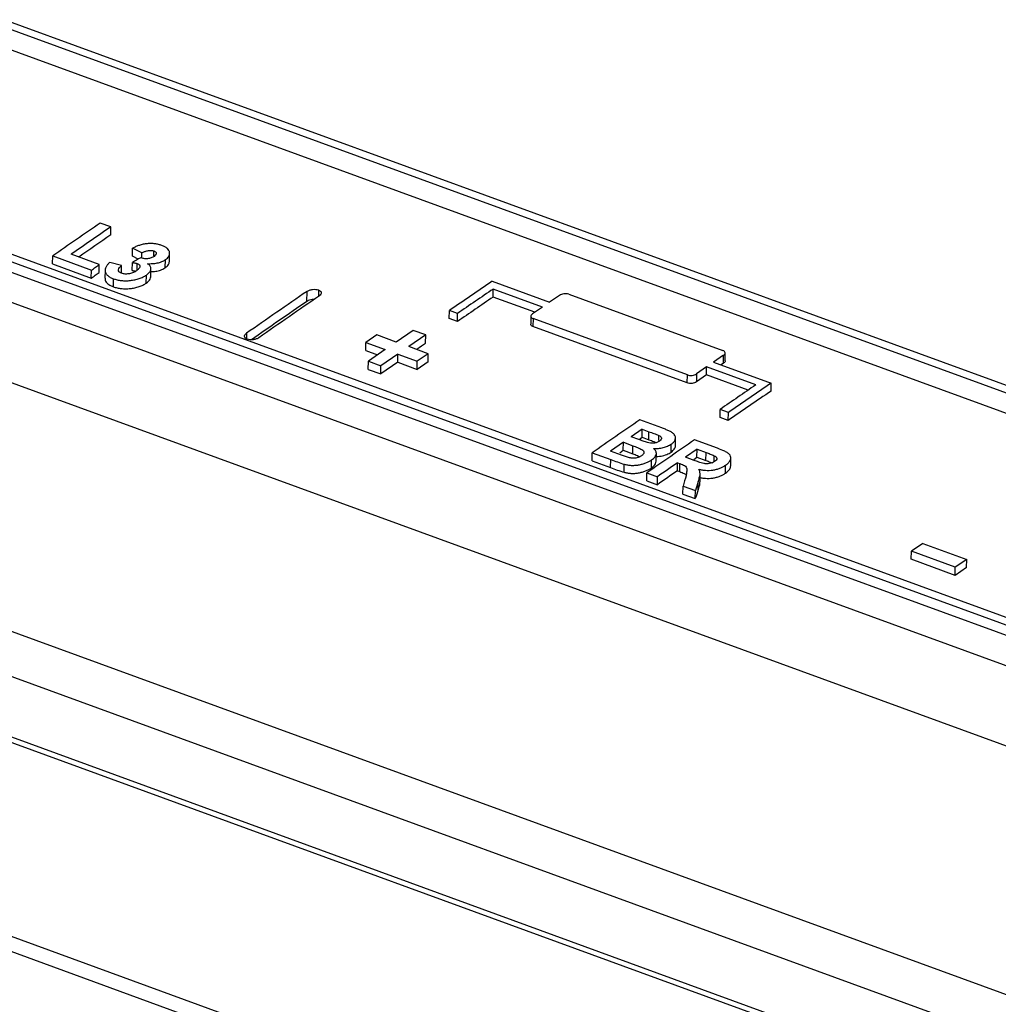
# Model space of a CAD drawing. Header units: millimetres. Extents: x -0.43 to 1.28, y -0.94 to 1.34.
# Tile 82 of 177: x 0.655 to 0.7451, y -0.7132 to -0.6225. Entities that reach past the tile are written whole.
import ezdxf

# ---------------------------------------------------------------- set-up
doc = ezdxf.new("R2010")
doc.units = ezdxf.units.MM

msp = doc.modelspace()

# ---------------------------------------------------------------- linework, layer by layer
at = {"color": 7, "linetype": 'Continuous', "lineweight": 25}
for p, q in [((0.613404, -0.608493), (0.846038, -0.693402)), ((0.61406, -0.608048), (0.846694, -0.692958)), ((0.613358, -0.610355), (0.845991, -0.695264)), ((0.826358, -0.706928), (0.593724, -0.622019)), ((0.825702, -0.707385), (0.593068, -0.622476)), ((0.585895, -0.623577), (0.827604, -0.711799)), ((0.593045, -0.623409), (0.825678, -0.708318)), ((0.593664, -0.633818), (0.819468, -0.716235)), ((0.663374, -0.641562), (0.662403, -0.641208)), ((0.663365, -0.642302), (0.663374, -0.641562)), ((0.665372, -0.644265), (0.665381, -0.643525)), ((0.666226, -0.643967), (0.665381, -0.643525)), ((0.66622, -0.644435), (0.666226, -0.643967)), ((0.667336, -0.644242), (0.667342, -0.643781)), ((0.668776, -0.644746), (0.668785, -0.644007)), ((0.658013, -0.644981), (0.658022, -0.644241)), ((0.658022, -0.644241), (0.661583, -0.64554)), ((0.662313, -0.645034), (0.659723, -0.644088)), ((0.664355, -0.645125), (0.663281, -0.644843)), ((0.665346, -0.645583), (0.665355, -0.644843)), ((0.665894, -0.644538), (0.665372, -0.644265)), ((0.665795, -0.645558), (0.665803, -0.644941)), ((0.668392, -0.645323), (0.668402, -0.644583)), ((0.658013, -0.644981), (0.661574, -0.64628)), ((0.661574, -0.64628), (0.661583, -0.64554)), ((0.662304, -0.645773), (0.662313, -0.645034)), ((0.662843, -0.645562), (0.662833, -0.646301)), ((0.664346, -0.645865), (0.664355, -0.645125)), ((0.66706, -0.646159), (0.667069, -0.645419)), ((0.663605, -0.647081), (0.663614, -0.646341)), ((0.666642, -0.64674), (0.666651, -0.646)), ((0.6985, -0.64657), (0.703794, -0.648502)), ((0.681439, -0.648431), (0.681451, -0.647507)), ((0.698591, -0.648033), (0.6986, -0.647294)), ((0.703138, -0.648951), (0.6986, -0.647294)), ((0.702431, -0.649435), (0.698591, -0.648033)), ((0.704712, -0.647875), (0.703794, -0.648502)), ((0.70556, -0.647771), (0.719778, -0.652961)), ((0.694555, -0.650006), (0.694564, -0.649267)), ((0.69532, -0.649543), (0.694564, -0.649267)), ((0.703138, -0.648951), (0.70222, -0.649579)), ((0.695311, -0.650282), (0.694555, -0.650006)), ((0.695311, -0.650282), (0.69532, -0.649543)), ((0.702073, -0.649794), (0.702063, -0.650533)), ((0.70228, -0.650015), (0.70227, -0.650754)), ((0.716498, -0.655204), (0.70228, -0.650015)), ((0.691223, -0.651098), (0.689668, -0.652172)), ((0.692389, -0.651523), (0.691223, -0.651098)), ((0.716489, -0.655943), (0.70227, -0.650754)), ((0.686855, -0.652956), (0.686864, -0.652217)), ((0.687875, -0.651518), (0.686864, -0.652217)), ((0.686864, -0.652217), (0.688657, -0.652871)), ((0.689668, -0.652172), (0.687875, -0.651518)), ((0.692389, -0.651523), (0.690833, -0.652597)), ((0.692379, -0.652263), (0.692389, -0.651523)), ((0.686855, -0.652956), (0.687954, -0.653358)), ((0.688657, -0.652871), (0.687102, -0.653949)), ((0.692626, -0.653252), (0.690833, -0.652597)), ((0.687092, -0.654689), (0.687102, -0.653949)), ((0.687102, -0.653949), (0.688267, -0.654374)), ((0.689813, -0.654036), (0.688258, -0.655114)), ((0.689822, -0.653297), (0.688267, -0.654374)), ((0.689813, -0.654036), (0.689822, -0.653297)), ((0.689813, -0.654036), (0.691606, -0.654691)), ((0.689822, -0.653297), (0.691615, -0.653951)), ((0.691606, -0.654691), (0.691615, -0.653951)), ((0.692617, -0.653991), (0.691606, -0.654691)), ((0.692626, -0.653252), (0.691615, -0.653951)), ((0.692617, -0.653991), (0.692626, -0.653252)), ((0.719838, -0.653395), (0.71892, -0.654023)), ((0.71892, -0.654023), (0.724214, -0.655955)), ((0.719829, -0.654134), (0.719838, -0.653395)), ((0.719976, -0.65392), (0.719985, -0.653181)), ((0.687092, -0.654689), (0.688258, -0.655114)), ((0.688258, -0.655114), (0.688267, -0.654374)), ((0.718264, -0.654471), (0.717345, -0.6551)), ((0.718254, -0.65521), (0.718264, -0.654471)), ((0.722801, -0.656128), (0.718264, -0.654471)), ((0.719829, -0.654134), (0.719618, -0.654278)), ((0.716489, -0.655943), (0.716498, -0.655204)), ((0.717345, -0.6551), (0.717336, -0.655839)), ((0.718254, -0.65521), (0.717336, -0.655839)), ((0.722094, -0.656612), (0.718254, -0.65521)), ((0.724204, -0.656694), (0.724214, -0.655955)), ((0.719512, -0.659116), (0.719522, -0.658377)), ((0.720278, -0.658653), (0.719522, -0.658377)), ((0.599631, -0.6589), (0.821758, -0.739975)), ((0.714137, -0.66009), (0.712103, -0.659348)), ((0.720269, -0.659392), (0.719512, -0.659116)), ((0.720269, -0.659392), (0.720278, -0.658653)), ((0.712344, -0.660207), (0.711333, -0.660906)), ((0.712335, -0.660946), (0.712344, -0.660207)), ((0.712344, -0.660207), (0.71296, -0.660432)), ((0.817252, -0.742525), (0.594562, -0.661244)), ((0.712036, -0.661162), (0.711333, -0.660906)), ((0.712048, -0.661144), (0.712335, -0.660946)), ((0.712335, -0.660946), (0.712951, -0.661171)), ((0.712951, -0.661171), (0.71296, -0.660432)), ((0.713856, -0.661255), (0.713862, -0.660776)), ((0.715392, -0.661728), (0.715402, -0.660989)), ((0.719272, -0.661965), (0.717153, -0.661191)), ((0.710603, -0.661411), (0.709423, -0.662229)), ((0.710263, -0.66238), (0.710594, -0.662151)), ((0.710594, -0.662151), (0.710603, -0.661411)), ((0.710594, -0.662151), (0.711459, -0.662467)), ((0.710603, -0.661411), (0.711468, -0.661727)), ((0.711459, -0.662467), (0.711468, -0.661727)), ((0.715006, -0.662314), (0.715015, -0.661575)), ((0.717394, -0.66205), (0.716327, -0.662788)), ((0.717385, -0.662789), (0.717394, -0.66205)), ((0.717394, -0.66205), (0.71822, -0.662351)), ((0.707713, -0.663121), (0.707722, -0.662381)), ((0.707722, -0.662381), (0.709432, -0.663005)), ((0.709422, -0.663745), (0.709432, -0.663005)), ((0.710415, -0.662591), (0.709423, -0.662229)), ((0.713191, -0.663776), (0.7132, -0.663036)), ((0.713632, -0.663164), (0.713642, -0.662424)), ((0.717109, -0.663073), (0.716327, -0.662788)), ((0.717083, -0.662998), (0.717385, -0.662789)), ((0.717385, -0.662789), (0.71821, -0.663091)), ((0.71821, -0.663091), (0.71822, -0.662351)), ((0.718971, -0.663152), (0.718977, -0.662643)), ((0.720494, -0.663574), (0.720503, -0.662834)), ((0.707713, -0.663121), (0.709422, -0.663745)), ((0.710676, -0.664171), (0.710686, -0.663431)), ((0.715588, -0.664033), (0.715597, -0.663293)), ((0.715597, -0.663293), (0.715814, -0.663373)), ((0.715805, -0.664112), (0.715814, -0.663373)), ((0.720009, -0.664258), (0.720018, -0.663519)), ((0.712763, -0.664964), (0.712772, -0.664224)), ((0.712772, -0.664224), (0.713743, -0.664579)), ((0.713734, -0.665319), (0.713743, -0.664579)), ((0.715588, -0.664033), (0.715805, -0.664112)), ((0.71767, -0.665067), (0.717679, -0.664328)), ((0.712763, -0.664964), (0.713734, -0.665319)), ((0.716095, -0.66618), (0.716105, -0.665441)), ((0.716105, -0.665441), (0.71724, -0.665855)), ((0.717485, -0.665769), (0.717495, -0.66503)), ((0.592344, -0.665992), (0.819189, -0.748789)), ((0.819593, -0.749454), (0.592753, -0.666659)), ((0.716095, -0.66618), (0.71723, -0.666595)), ((0.71723, -0.666595), (0.71724, -0.665855)), ((0.738191, -0.670725), (0.737141, -0.671452)), ((0.738191, -0.670725), (0.742237, -0.672202)), ((0.737132, -0.672192), (0.737141, -0.671452)), ((0.741188, -0.672929), (0.737141, -0.671452)), ((0.741178, -0.673668), (0.737132, -0.672192)), ((0.741178, -0.673668), (0.741188, -0.672929)), ((0.742228, -0.672942), (0.741178, -0.673668)), ((0.742237, -0.672202), (0.741188, -0.672929)), ((0.742228, -0.672942), (0.742237, -0.672202))]:
    msp.add_line(p, q, dxfattribs=at)
at = {"color": 250, "linetype": 'Continuous', "lineweight": 25}
for p, q in [((0.68251, -0.647375), (0.682503, -0.647978)), ((0.675875, -0.651364), (0.675868, -0.651869)), ((0.650827, -0.705688), (0.735559, -0.736615)), ((0.732749, -0.737012), (0.651349, -0.707301))]:
    msp.add_line(p, q, dxfattribs=at)
at = {"color": 7, "linetype": 'Continuous', "lineweight": 25, "flags": 128}
for points in [[(0.661574, -0.64628), (0.661665, -0.646217), (0.661756, -0.646154), (0.661847, -0.64609), (0.661939, -0.646027), (0.66203, -0.645963), (0.662121, -0.6459), (0.662213, -0.645837), (0.662304, -0.645773)], [(0.661583, -0.64554), (0.661674, -0.645477), (0.661765, -0.645414), (0.661857, -0.64535), (0.661948, -0.645287), (0.662039, -0.645224), (0.662131, -0.64516), (0.662222, -0.645097), (0.662313, -0.645034)], [(0.691528, -0.652851), (0.691602, -0.6528), (0.691796, -0.652665), (0.691991, -0.652531), (0.692185, -0.652397), (0.692379, -0.652263)]]:
    msp.add_lwpolyline(points, dxfattribs=at)
at = {"color": 7, "linetype": 'Continuous', "lineweight": 25}
for centre, radius, start, end in [((1.783686, -2.265421), 1.973664, 124.619445, 124.774125), ((1.78425, -2.265186), 1.972947, 124.619427, 124.748354), ((1.783617, -2.264841), 1.971699, 124.622418, 124.726604), ((1.803857, -2.263548), 1.958681, 124.356296, 124.495876), ((1.800407, -2.271001), 1.971749, 124.575664, 124.772694), ((1.804976, -2.264352), 1.959322, 124.379567, 124.495862), ((1.799983, -2.2711), 1.970836, 124.5794, 124.760224), ((1.801541, -2.271415), 1.971749, 124.575664, 124.772694), ((1.804773, -2.264629), 1.958832, 124.382505, 124.498833), ((1.829177, -2.273185), 1.959322, 124.379567, 124.495862), ((1.829368, -2.27321), 1.958191, 124.359227, 124.498847), ((1.829571, -2.272933), 1.958681, 124.356296, 124.495876), ((1.833387, -2.283562), 1.973664, 124.619445, 124.774125), ((1.838437, -2.285405), 1.973664, 124.619445, 124.774125), ((1.840822, -2.287799), 1.976146, 124.708683, 124.774079), ((1.84062, -2.288077), 1.975656, 124.711715, 124.777129)]:
    msp.add_arc(centre, radius, start, end, dxfattribs=at)
for centre, major_axis, ratio, start_param, end_param in [((0.929381, -2.697806), (1.016852, 2.179187), 0.670852, 0.756117, 0.756555), ((0.760225, -2.636065), (0.229628, 2.468886), 0.148848, 0.659852, 0.660492), ((0.765639, -2.638041), (0.241206, 2.463632), 0.158557, 0.65826, 0.658819), ((0.765639, -2.638041), (0.241287, 2.464454), 0.158557, 0.658204, 0.658763)]:
    msp.add_ellipse(centre, major_axis=major_axis, ratio=ratio, start_param=start_param, end_param=end_param, dxfattribs=at)
msp.add_open_spline([(0.585895, -0.623577), (0.643187, -0.583509), (0.700815, -0.547694), (0.758723, -0.516166)], degree=3, dxfattribs=at)
for points, knots in [([(0.668064, -0.643274), (0.667968, -0.643241), (0.667871, -0.643209), (0.667663, -0.643158), (0.667554, -0.643139), (0.667325, -0.64311), (0.667204, -0.643101), (0.666962, -0.643095), (0.666839, -0.6431), (0.666589, -0.643122), (0.666467, -0.643141), (0.666229, -0.643194), (0.666112, -0.643228), (0.66589, -0.643302), (0.665783, -0.643343), (0.665578, -0.643431), (0.665479, -0.643478), (0.665381, -0.643525)], [0, 0, 0, 0, 0.125, 0.125, 0.25, 0.25, 0.375, 0.375, 0.5, 0.5, 0.625, 0.625, 0.75, 0.75, 0.875, 0.875, 1, 1, 1, 1]), ([(0.666226, -0.643967), (0.666304, -0.643925), (0.666382, -0.643883), (0.666557, -0.643811), (0.666653, -0.643779), (0.666856, -0.643739), (0.666962, -0.643727), (0.667116, -0.643733), (0.667166, -0.643737), (0.667258, -0.643754), (0.6673, -0.643768), (0.667342, -0.643781)], [0, 0, 0, 0, 0.25, 0.25, 0.5, 0.5, 0.75, 0.75, 0.875, 0.875, 1, 1, 1, 1]), ([(0.667342, -0.643781), (0.667375, -0.643795), (0.667407, -0.643808), (0.667464, -0.643839), (0.667489, -0.643856), (0.667548, -0.643915), (0.667566, -0.643961), (0.667564, -0.644055), (0.667542, -0.644104), (0.667468, -0.644195), (0.667413, -0.644238), (0.667357, -0.64428)], [0, 0, 0, 0, 0.125, 0.125, 0.25, 0.25, 0.5, 0.5, 0.75, 0.75, 1, 1, 1, 1]), ([(0.668785, -0.643953), (0.668781, -0.643918), (0.668776, -0.643882), (0.668758, -0.643813), (0.668744, -0.643779), (0.668693, -0.643679), (0.668644, -0.643617), (0.668517, -0.643502), (0.668439, -0.643449), (0.668265, -0.643354), (0.668166, -0.643313), (0.668064, -0.643274)], [0, 0, 0, 0, 0.125, 0.125, 0.25, 0.25, 0.5, 0.5, 0.75, 0.75, 1, 1, 1, 1]), ([(0.668402, -0.644583), (0.668467, -0.644536), (0.66853, -0.644488), (0.668632, -0.644385), (0.668673, -0.644332), (0.668736, -0.644225), (0.668758, -0.64417), (0.668785, -0.644061), (0.668786, -0.644007), (0.668785, -0.643953)], [0, 0, 0, 0, 0.25, 0.25, 0.5, 0.5, 0.75, 0.75, 1, 1, 1, 1]), ([(0.663281, -0.644843), (0.663243, -0.644875), (0.663206, -0.644908), (0.663136, -0.644974), (0.663105, -0.645007), (0.663016, -0.645109), (0.662966, -0.645178), (0.662852, -0.645393), (0.662826, -0.645537), (0.662867, -0.645746), (0.662894, -0.645812), (0.662953, -0.645908), (0.662975, -0.64594), (0.663029, -0.646001), (0.66306, -0.64603), (0.66316, -0.646115), (0.663238, -0.646166), (0.663369, -0.646237), (0.663414, -0.64626), (0.663512, -0.646302), (0.663563, -0.646322), (0.663614, -0.646341)], [0, 0, 0, 0, 0.0625, 0.0625, 0.125, 0.125, 0.25, 0.25, 0.5, 0.5, 0.625, 0.625, 0.6875, 0.6875, 0.75, 0.75, 0.875, 0.875, 0.9375, 0.9375, 1, 1, 1, 1]), ([(0.665355, -0.644843), (0.665435, -0.644855), (0.665514, -0.644867), (0.665627, -0.644891), (0.665664, -0.644899), (0.665736, -0.644918), (0.66577, -0.644929), (0.665803, -0.644941)], [0, 0, 0, 0, 0.5, 0.5, 0.75, 0.75, 1, 1, 1, 1]), ([(0.665803, -0.644941), (0.665845, -0.644959), (0.665887, -0.644977), (0.665955, -0.645021), (0.665982, -0.645046), (0.66604, -0.645129), (0.666049, -0.645191), (0.666025, -0.645316), (0.665988, -0.645379), (0.665881, -0.645498), (0.665809, -0.645553), (0.665735, -0.645608)], [0, 0, 0, 0, 0.125, 0.125, 0.25, 0.25, 0.5, 0.5, 0.75, 0.75, 1, 1, 1, 1]), ([(0.667357, -0.64428), (0.667277, -0.644331), (0.667194, -0.64438), (0.666988, -0.644457), (0.666872, -0.644484), (0.666698, -0.644502), (0.66664, -0.644505), (0.666524, -0.6445), (0.666469, -0.644494), (0.666363, -0.644478), (0.666312, -0.644466), (0.666215, -0.644439), (0.666171, -0.644423), (0.666127, -0.644406)], [0, 0, 0, 0, 0.25, 0.25, 0.5, 0.5, 0.625, 0.625, 0.75, 0.75, 0.875, 0.875, 1, 1, 1, 1]), ([(0.666651, -0.646), (0.666708, -0.645959), (0.666765, -0.645918), (0.666862, -0.645831), (0.666903, -0.645787), (0.666976, -0.645695), (0.667005, -0.645648), (0.667049, -0.645552), (0.667061, -0.645505), (0.667072, -0.64541), (0.66707, -0.645363), (0.667051, -0.645271), (0.667032, -0.645227), (0.666977, -0.645142), (0.666942, -0.6451), (0.666859, -0.645024), (0.666807, -0.644989), (0.666755, -0.644955)], [0, 0, 0, 0, 0.125, 0.125, 0.25, 0.25, 0.375, 0.375, 0.5, 0.5, 0.625, 0.625, 0.75, 0.75, 0.875, 0.875, 1, 1, 1, 1]), ([(0.666755, -0.644955), (0.666828, -0.644956), (0.666902, -0.644957), (0.667051, -0.644955), (0.667125, -0.644951), (0.667348, -0.644936), (0.6675, -0.644918), (0.667792, -0.644858), (0.667933, -0.644816), (0.668126, -0.644739), (0.668186, -0.644711), (0.668299, -0.64465), (0.66835, -0.644617), (0.668402, -0.644583)], [0, 0, 0, 0, 0.125, 0.125, 0.25, 0.25, 0.5, 0.5, 0.75, 0.75, 0.875, 0.875, 1, 1, 1, 1]), ([(0.668392, -0.645323), (0.668455, -0.645275), (0.668623, -0.645147), (0.668757, -0.644944), (0.668765, -0.6448), (0.668768, -0.644746)], [0, 0, 0, 0, 0.271431, 0.728263, 1, 1, 1, 1]), ([(0.664364, -0.645842), (0.664318, -0.645823), (0.664273, -0.645804), (0.664198, -0.645758), (0.664168, -0.645731), (0.664096, -0.645645), (0.664078, -0.64558), (0.664091, -0.645447), (0.664126, -0.645379), (0.66422, -0.645249), (0.664287, -0.645187), (0.664355, -0.645125)], [0, 0, 0, 0, 0.125, 0.125, 0.25, 0.25, 0.5, 0.5, 0.75, 0.75, 1, 1, 1, 1]), ([(0.665735, -0.645608), (0.665692, -0.645637), (0.665648, -0.645665), (0.665553, -0.645719), (0.665503, -0.645744), (0.665395, -0.645791), (0.665338, -0.645813), (0.665219, -0.645849), (0.665158, -0.645865), (0.66503, -0.645889), (0.664965, -0.645897), (0.664837, -0.645909), (0.664771, -0.64591), (0.664645, -0.645904), (0.664584, -0.645898), (0.664468, -0.645876), (0.664415, -0.645859), (0.664364, -0.645842)], [0, 0, 0, 0, 0.125, 0.125, 0.25, 0.25, 0.375, 0.375, 0.5, 0.5, 0.625, 0.625, 0.75, 0.75, 0.875, 0.875, 1, 1, 1, 1]), ([(0.665346, -0.645583), (0.665386, -0.645589), (0.665465, -0.6456), (0.665574, -0.645619), (0.665637, -0.645637), (0.665665, -0.645645)], [0, 0, 0, 0, 0.358434, 0.717061, 1, 1, 1, 1]), ([(0.667066, -0.645676), (0.667215, -0.645673), (0.66752, -0.645667), (0.667969, -0.64555), (0.668246, -0.645419), (0.668371, -0.645336), (0.668392, -0.645323)], [0, 0, 0, 0, 0.30336, 0.619814, 0.936767, 1, 1, 1, 1]), ([(0.662855, -0.646302), (0.662849, -0.646332), (0.662812, -0.646489), (0.662987, -0.646744), (0.663298, -0.646962), (0.663534, -0.647053), (0.663605, -0.647081)], [0, 0, 0, 0, 0.091644, 0.483263, 0.844159, 1, 1, 1, 1]), ([(0.663605, -0.647081), (0.663659, -0.6471), (0.663714, -0.647119), (0.663828, -0.647153), (0.663887, -0.647169), (0.664068, -0.64721), (0.664195, -0.647233), (0.664463, -0.647261), (0.664599, -0.647268), (0.664876, -0.647266), (0.665019, -0.647257), (0.665302, -0.647226), (0.665442, -0.647204), (0.665717, -0.647146), (0.665853, -0.64711), (0.666106, -0.647025), (0.666224, -0.646975), (0.666391, -0.646893), (0.666445, -0.646864), (0.666547, -0.646803), (0.666594, -0.646772), (0.666642, -0.64674)], [0, 0, 0, 0, 0.0625, 0.0625, 0.125, 0.125, 0.25, 0.25, 0.375, 0.375, 0.5, 0.5, 0.625, 0.625, 0.75, 0.75, 0.875, 0.875, 0.9375, 0.9375, 1, 1, 1, 1]), ([(0.663614, -0.646341), (0.663669, -0.64636), (0.663724, -0.646379), (0.663837, -0.646414), (0.663896, -0.646429), (0.664077, -0.646471), (0.664204, -0.646493), (0.664472, -0.646522), (0.664608, -0.646528), (0.664886, -0.646526), (0.665028, -0.646517), (0.665312, -0.646486), (0.665451, -0.646464), (0.665726, -0.646407), (0.665862, -0.64637), (0.666115, -0.646285), (0.666233, -0.646235), (0.6664, -0.646153), (0.666455, -0.646124), (0.666556, -0.646064), (0.666604, -0.646032), (0.666651, -0.646)], [0, 0, 0, 0, 0.0625, 0.0625, 0.125, 0.125, 0.25, 0.25, 0.375, 0.375, 0.5, 0.5, 0.625, 0.625, 0.75, 0.75, 0.875, 0.875, 0.9375, 0.9375, 1, 1, 1, 1]), ([(0.666642, -0.64674), (0.666786, -0.646625), (0.667018, -0.646439), (0.66704, -0.646235), (0.667049, -0.646158)], [0, 0, 0, 0, 0.623714, 1, 1, 1, 1]), ([(0.681451, -0.647507), (0.681516, -0.647462), (0.681593, -0.647424), (0.681768, -0.647363), (0.681865, -0.647341), (0.682158, -0.647303), (0.682359, -0.64732), (0.68251, -0.647375)], [0, 0, 0, 0, 0.25, 0.25, 0.5, 0.5, 1, 1, 1, 1]), ([(0.68251, -0.647375), (0.682586, -0.647403), (0.682647, -0.647438), (0.682735, -0.647523), (0.682761, -0.647571), (0.682781, -0.647722), (0.682714, -0.647832), (0.682585, -0.647921)], [0, 0, 0, 0, 0.25, 0.25, 0.5, 0.5, 1, 1, 1, 1]), ([(0.682116, -0.648246), (0.682092, -0.648244), (0.681986, -0.64824), (0.68179, -0.648277), (0.681582, -0.648344), (0.681481, -0.648406), (0.681439, -0.648431)], [0, 0, 0, 0, 0.099979, 0.430897, 0.76592, 1, 1, 1, 1]), ([(0.70556, -0.647771), (0.705439, -0.647727), (0.705278, -0.647714), (0.704966, -0.647752), (0.704816, -0.647804), (0.704712, -0.647875)], [0, 0, 0, 0, 0.5, 0.5, 1, 1, 1, 1]), ([(0.70222, -0.649579), (0.702116, -0.64965), (0.702063, -0.649737), (0.702085, -0.649898), (0.702159, -0.64997), (0.70228, -0.650015)], [0, 0, 0, 0, 0.5, 0.5, 1, 1, 1, 1]), ([(0.70227, -0.650754), (0.702225, -0.650732), (0.702133, -0.650689), (0.702067, -0.650608), (0.70207, -0.650553), (0.702071, -0.650533)], [0, 0, 0, 0, 0.386109, 0.772142, 1, 1, 1, 1]), ([(0.67595, -0.651913), (0.675874, -0.651886), (0.675813, -0.65185), (0.675725, -0.651765), (0.675699, -0.651716), (0.675679, -0.651564), (0.675746, -0.651454), (0.675875, -0.651364)], [0, 0, 0, 0, 0.25, 0.25, 0.5, 0.5, 1, 1, 1, 1]), ([(0.677009, -0.651778), (0.676945, -0.651823), (0.676867, -0.651862), (0.676692, -0.651924), (0.676596, -0.651946), (0.676303, -0.651984), (0.676101, -0.651968), (0.67595, -0.651913)], [0, 0, 0, 0, 0.25, 0.25, 0.5, 0.5, 1, 1, 1, 1]), ([(0.719838, -0.653395), (0.719941, -0.653325), (0.719994, -0.653238), (0.719973, -0.653078), (0.719898, -0.653005), (0.719778, -0.652961)], [0, 0, 0, 0, 0.5, 0.5, 1, 1, 1, 1]), ([(0.719968, -0.65392), (0.719969, -0.653935), (0.719975, -0.653983), (0.719924, -0.654059), (0.719856, -0.654112), (0.719829, -0.654134)], [0, 0, 0, 0, 0.194264, 0.66923, 1, 1, 1, 1]), ([(0.717336, -0.655839), (0.717233, -0.65591), (0.717083, -0.655961), (0.716771, -0.656), (0.716609, -0.655987), (0.716489, -0.655943)], [0, 0, 0, 0, 0.5, 0.5, 1, 1, 1, 1]), ([(0.716498, -0.655204), (0.716619, -0.655248), (0.71678, -0.655261), (0.717092, -0.655223), (0.717242, -0.655171), (0.717345, -0.6551)], [0, 0, 0, 0, 0.5, 0.5, 1, 1, 1, 1]), ([(0.715015, -0.661575), (0.715061, -0.66154), (0.715107, -0.661506), (0.715189, -0.661436), (0.715224, -0.661399), (0.715287, -0.661324), (0.715314, -0.661285), (0.715355, -0.661207), (0.715369, -0.661169), (0.715402, -0.661052), (0.715409, -0.660973), (0.715376, -0.660823), (0.715343, -0.66075), (0.715236, -0.660615), (0.715165, -0.660554), (0.714991, -0.660444), (0.714891, -0.660395), (0.714736, -0.660326), (0.714684, -0.660303), (0.714578, -0.660258), (0.714523, -0.660237), (0.71436, -0.660173), (0.714249, -0.660132), (0.714137, -0.66009)], [0, 0, 0, 0, 0.0625, 0.0625, 0.125, 0.125, 0.1875, 0.1875, 0.25, 0.25, 0.375, 0.375, 0.5, 0.5, 0.625, 0.625, 0.75, 0.75, 0.8125, 0.8125, 0.875, 0.875, 1, 1, 1, 1]), ([(0.712829, -0.661436), (0.712759, -0.661416), (0.712692, -0.661394), (0.712559, -0.661349), (0.712492, -0.661327), (0.712296, -0.661257), (0.712166, -0.66121), (0.712036, -0.661162)], [0, 0, 0, 0, 0.25, 0.25, 0.5, 0.5, 1, 1, 1, 1]), ([(0.712951, -0.661171), (0.713027, -0.661199), (0.71318, -0.661255), (0.713416, -0.661341), (0.71357, -0.661403), (0.713651, -0.661436)], [0, 0, 0, 0, 0.323366, 0.646731, 1, 1, 1, 1]), ([(0.71296, -0.660432), (0.713113, -0.660487), (0.713265, -0.660543), (0.713493, -0.660628), (0.713568, -0.660657), (0.713716, -0.660716), (0.713791, -0.660745), (0.713862, -0.660776)], [0, 0, 0, 0, 0.5, 0.5, 0.75, 0.75, 1, 1, 1, 1]), ([(0.713862, -0.660776), (0.713923, -0.660809), (0.713983, -0.660842), (0.714072, -0.660922), (0.714102, -0.660968), (0.714117, -0.661067), (0.714101, -0.661118), (0.71405, -0.661193), (0.714029, -0.661217), (0.713978, -0.661263), (0.713948, -0.661285), (0.713917, -0.661307)], [0, 0, 0, 0, 0.25, 0.25, 0.5, 0.5, 0.75, 0.75, 0.875, 0.875, 1, 1, 1, 1]), ([(0.711468, -0.661727), (0.711617, -0.661782), (0.711765, -0.661837), (0.711979, -0.661925), (0.71205, -0.661955), (0.712186, -0.662017), (0.712253, -0.66205), (0.712368, -0.662123), (0.712414, -0.662165), (0.712478, -0.662257), (0.712495, -0.662307), (0.712486, -0.66241), (0.712464, -0.662462), (0.712406, -0.662538), (0.712383, -0.662562), (0.712329, -0.66261), (0.712298, -0.662633), (0.712267, -0.662655)], [0, 0, 0, 0, 0.25, 0.25, 0.375, 0.375, 0.5, 0.5, 0.625, 0.625, 0.75, 0.75, 0.875, 0.875, 0.9375, 0.9375, 1, 1, 1, 1]), ([(0.713917, -0.661307), (0.713883, -0.661329), (0.713848, -0.661351), (0.713773, -0.661391), (0.713732, -0.661409), (0.713597, -0.661457), (0.713497, -0.661479), (0.713294, -0.661498), (0.713193, -0.661497), (0.713003, -0.661477), (0.712915, -0.661457), (0.712829, -0.661436)], [0, 0, 0, 0, 0.125, 0.125, 0.25, 0.25, 0.5, 0.5, 0.75, 0.75, 1, 1, 1, 1]), ([(0.7132, -0.663036), (0.713257, -0.662995), (0.713313, -0.662954), (0.71341, -0.662869), (0.713453, -0.662825), (0.713565, -0.66269), (0.713614, -0.662593), (0.713652, -0.662405), (0.713639, -0.66231), (0.713572, -0.66218), (0.713543, -0.662138), (0.713471, -0.662057), (0.713426, -0.662019), (0.713381, -0.661982)], [0, 0, 0, 0, 0.125, 0.125, 0.25, 0.25, 0.5, 0.5, 0.75, 0.75, 0.875, 0.875, 1, 1, 1, 1]), ([(0.713381, -0.661982), (0.713454, -0.661985), (0.713528, -0.661988), (0.713677, -0.661986), (0.713752, -0.661982), (0.713978, -0.66196), (0.714129, -0.661933), (0.714415, -0.661861), (0.714554, -0.661814), (0.714741, -0.661733), (0.7148, -0.661704), (0.714912, -0.661642), (0.714963, -0.661608), (0.715015, -0.661575)], [0, 0, 0, 0, 0.125, 0.125, 0.25, 0.25, 0.5, 0.5, 0.75, 0.75, 0.875, 0.875, 1, 1, 1, 1]), ([(0.715006, -0.662314), (0.715111, -0.662225), (0.715322, -0.662047), (0.715421, -0.661831), (0.715389, -0.661733), (0.715388, -0.661728)], [0, 0, 0, 0, 0.487083, 0.977658, 1, 1, 1, 1]), ([(0.720018, -0.663519), (0.720068, -0.663484), (0.720116, -0.663449), (0.720202, -0.663377), (0.720242, -0.66334), (0.72035, -0.663227), (0.720408, -0.663147), (0.720482, -0.662986), (0.720504, -0.662906), (0.720503, -0.662745), (0.720478, -0.662669), (0.720386, -0.662525), (0.720313, -0.662459), (0.72014, -0.662342), (0.720041, -0.662289), (0.71973, -0.662139), (0.719503, -0.66205), (0.719272, -0.661965)], [0, 0, 0, 0, 0.0625, 0.0625, 0.125, 0.125, 0.25, 0.25, 0.375, 0.375, 0.5, 0.5, 0.625, 0.625, 0.75, 0.75, 1, 1, 1, 1]), ([(0.709432, -0.663005), (0.709637, -0.663079), (0.709844, -0.663152), (0.710258, -0.663296), (0.710467, -0.663367), (0.710686, -0.663431)], [0, 0, 0, 0, 0.5, 0.5, 1, 1, 1, 1]), ([(0.711177, -0.66284), (0.711108, -0.662824), (0.711042, -0.662806), (0.710914, -0.662765), (0.71085, -0.662744), (0.710661, -0.66268), (0.710537, -0.662636), (0.710415, -0.662591)], [0, 0, 0, 0, 0.25, 0.25, 0.5, 0.5, 1, 1, 1, 1]), ([(0.710686, -0.663431), (0.710784, -0.663456), (0.710882, -0.66348), (0.71109, -0.663515), (0.711198, -0.663527), (0.711424, -0.66354), (0.711541, -0.663539), (0.711773, -0.663523), (0.71189, -0.66351), (0.712122, -0.663471), (0.712234, -0.663445), (0.712452, -0.663385), (0.712559, -0.66335), (0.712762, -0.663273), (0.712859, -0.663232), (0.713039, -0.66314), (0.713121, -0.663088), (0.7132, -0.663036)], [0, 0, 0, 0, 0.125, 0.125, 0.25, 0.25, 0.375, 0.375, 0.5, 0.5, 0.625, 0.625, 0.75, 0.75, 0.875, 0.875, 1, 1, 1, 1]), ([(0.712267, -0.662655), (0.712199, -0.6627), (0.712128, -0.662743), (0.711958, -0.662813), (0.711862, -0.662841), (0.71166, -0.662874), (0.711558, -0.662879), (0.711409, -0.662874), (0.711361, -0.662871), (0.711267, -0.662858), (0.711222, -0.662849), (0.711177, -0.66284)], [0, 0, 0, 0, 0.25, 0.25, 0.5, 0.5, 0.75, 0.75, 0.875, 0.875, 1, 1, 1, 1]), ([(0.711459, -0.662467), (0.711609, -0.662521), (0.711838, -0.662603), (0.712044, -0.6627), (0.712114, -0.662734)], [0, 0, 0, 0, 0.655602, 1, 1, 1, 1]), ([(0.713638, -0.662712), (0.713736, -0.662711), (0.714021, -0.662708), (0.714482, -0.662587), (0.714824, -0.662433), (0.714976, -0.662333), (0.715006, -0.662314)], [0, 0, 0, 0, 0.191281, 0.558614, 0.914541, 1, 1, 1, 1]), ([(0.719009, -0.663191), (0.718945, -0.663231), (0.718881, -0.663272), (0.718724, -0.663336), (0.718635, -0.663362), (0.71845, -0.663394), (0.718355, -0.663401), (0.718217, -0.663396), (0.718172, -0.663392), (0.718084, -0.663381), (0.718043, -0.663373), (0.717921, -0.663345), (0.717845, -0.663322), (0.717693, -0.663276), (0.717618, -0.663252), (0.717398, -0.663177), (0.717253, -0.663126), (0.717109, -0.663073)], [0, 0, 0, 0, 0.125, 0.125, 0.25, 0.25, 0.375, 0.375, 0.4375, 0.4375, 0.5, 0.5, 0.625, 0.625, 0.75, 0.75, 1, 1, 1, 1]), ([(0.71821, -0.663091), (0.718275, -0.663114), (0.718403, -0.663161), (0.718596, -0.663232), (0.718719, -0.663282), (0.718781, -0.663307)], [0, 0, 0, 0, 0.334046, 0.668089, 1, 1, 1, 1]), ([(0.71822, -0.662351), (0.718349, -0.662398), (0.718477, -0.662445), (0.718668, -0.662517), (0.718731, -0.662541), (0.718857, -0.66259), (0.718919, -0.662615), (0.718977, -0.662643)], [0, 0, 0, 0, 0.5, 0.5, 0.75, 0.75, 1, 1, 1, 1]), ([(0.718977, -0.662643), (0.719038, -0.662678), (0.719095, -0.662713), (0.719177, -0.662798), (0.719204, -0.662846), (0.719214, -0.662947), (0.719198, -0.662999), (0.719127, -0.6631), (0.719069, -0.663146), (0.719009, -0.663191)], [0, 0, 0, 0, 0.25, 0.25, 0.5, 0.5, 0.75, 0.75, 1, 1, 1, 1]), ([(0.709422, -0.663745), (0.709628, -0.663818), (0.709834, -0.663891), (0.710249, -0.664036), (0.710458, -0.664107), (0.710676, -0.664171)], [0, 0, 0, 0, 0.5, 0.5, 1, 1, 1, 1]), ([(0.710676, -0.664171), (0.710774, -0.664196), (0.710873, -0.66422), (0.711081, -0.664255), (0.711189, -0.664267), (0.711414, -0.664279), (0.711532, -0.664278), (0.711764, -0.664263), (0.711881, -0.66425), (0.712113, -0.66421), (0.712225, -0.664185), (0.712443, -0.664124), (0.71255, -0.664089), (0.712753, -0.664013), (0.712849, -0.663971), (0.71303, -0.663879), (0.713112, -0.663828), (0.713191, -0.663776)], [0, 0, 0, 0, 0.125, 0.125, 0.25, 0.25, 0.375, 0.375, 0.5, 0.5, 0.625, 0.625, 0.75, 0.75, 0.875, 0.875, 1, 1, 1, 1]), ([(0.713191, -0.663776), (0.713345, -0.663652), (0.713588, -0.663456), (0.71361, -0.663241), (0.713618, -0.663163)], [0, 0, 0, 0, 0.635325, 1, 1, 1, 1]), ([(0.715814, -0.663373), (0.715892, -0.663401), (0.715969, -0.66343), (0.716114, -0.663493), (0.716185, -0.663526), (0.716309, -0.663601), (0.716357, -0.663644), (0.716423, -0.66374), (0.71644, -0.663791), (0.716455, -0.663896), (0.716452, -0.66395), (0.716446, -0.664058), (0.716439, -0.664111), (0.716416, -0.664273), (0.716399, -0.664381), (0.716381, -0.664488)], [0, 0, 0, 0, 0.125, 0.125, 0.25, 0.25, 0.375, 0.375, 0.5, 0.5, 0.625, 0.625, 0.75, 0.75, 1, 1, 1, 1]), ([(0.717495, -0.66503), (0.717531, -0.664933), (0.717566, -0.664836), (0.717626, -0.664642), (0.717652, -0.664545), (0.717683, -0.664351), (0.717682, -0.664255), (0.71765, -0.664115), (0.717635, -0.664069), (0.717596, -0.663978), (0.717572, -0.663934), (0.717547, -0.66389)], [0, 0, 0, 0, 0.25, 0.25, 0.5, 0.5, 0.75, 0.75, 0.875, 0.875, 1, 1, 1, 1]), ([(0.717547, -0.66389), (0.717646, -0.663913), (0.717745, -0.663934), (0.717952, -0.663968), (0.718058, -0.663981), (0.718389, -0.664006), (0.718621, -0.664), (0.718966, -0.663949), (0.719077, -0.663927), (0.719293, -0.663869), (0.7194, -0.663835), (0.719597, -0.663757), (0.719688, -0.663714), (0.719862, -0.66362), (0.719942, -0.66357), (0.720018, -0.663519)], [0, 0, 0, 0, 0.125, 0.125, 0.25, 0.25, 0.5, 0.5, 0.625, 0.625, 0.75, 0.75, 0.875, 0.875, 1, 1, 1, 1]), ([(0.720009, -0.664258), (0.720164, -0.664133), (0.720433, -0.663916), (0.720475, -0.663675), (0.720493, -0.663574)], [0, 0, 0, 0, 0.577122, 1, 1, 1, 1]), ([(0.715805, -0.664112), (0.715946, -0.664167), (0.716174, -0.664254), (0.716365, -0.664379), (0.716385, -0.664441), (0.716386, -0.664444)], [0, 0, 0, 0, 0.609687, 0.98285, 1, 1, 1, 1]), ([(0.717538, -0.66463), (0.717637, -0.664652), (0.717736, -0.664674), (0.717943, -0.664708), (0.718049, -0.664721), (0.718379, -0.664745), (0.718612, -0.66474), (0.718956, -0.664689), (0.719068, -0.664666), (0.719284, -0.664609), (0.71939, -0.664574), (0.719588, -0.664497), (0.719679, -0.664453), (0.719853, -0.66436), (0.719932, -0.664309), (0.720009, -0.664258)], [0, 0, 0, 0, 0.125, 0.125, 0.25, 0.25, 0.5, 0.5, 0.625, 0.625, 0.75, 0.75, 0.875, 0.875, 1, 1, 1, 1]), ([(0.717485, -0.665769), (0.717565, -0.66558), (0.717665, -0.665344), (0.717657, -0.665112), (0.717655, -0.665067)], [0, 0, 0, 0, 0.804999, 1, 1, 1, 1])]:
    msp.add_open_spline(points, degree=3, knots=knots, dxfattribs=at)

doc.saveas('drawing.dxf')
